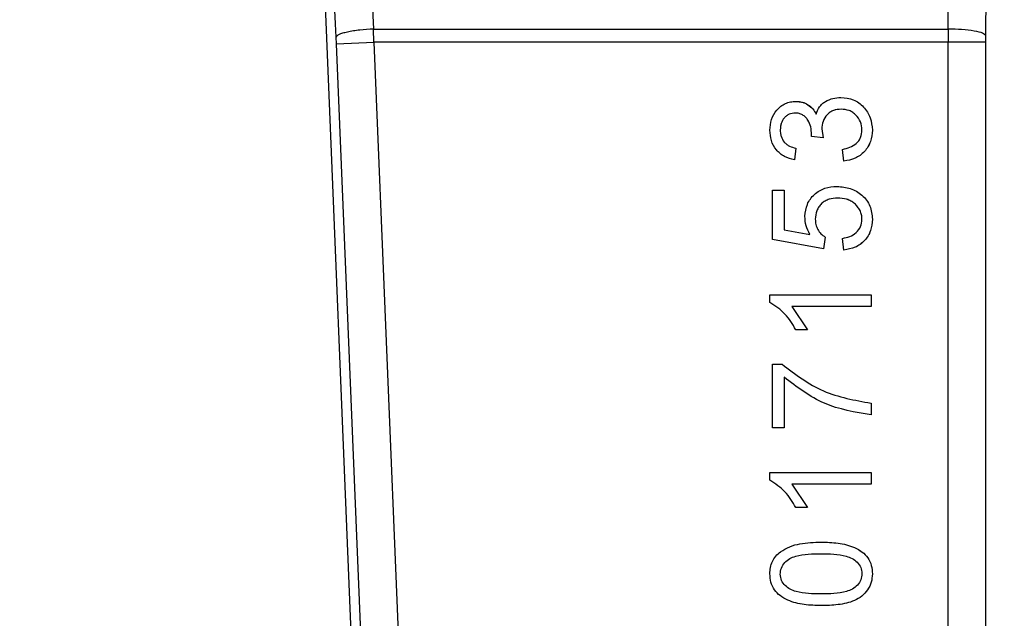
# Model space of a CAD drawing. Header units: inches. Extents: x 144.9 to 238.4, y 214.8 to 247.7.
# Tile 109 of 256: x 152.8068 to 152.9038, y 244.5739 to 244.6329. Entities that reach past the tile are written whole.
import ezdxf

# ---------------------------------------------------------------- set-up
doc = ezdxf.new("R2010")
doc.units = ezdxf.units.IN
doc.header["$LTSCALE"] = 0.25
doc.header["$MEASUREMENT"] = 0
doc.layers.add('ANNOTATIONS', color=1, linetype='Continuous')
doc.layers.add('MOTOR LH', color=7, linetype='Continuous')
doc.styles.add('ARIAL', font='arial.ttf', dxfattribs={"height": 0.09375})
doc.dimstyles.new('STANDARD$0', dxfattribs={"dimtxt": 0.09375, "dimasz": 0.09375, "dimexe": 0.03125, "dimexo": 0.046875, "dimgap": 0.09, "dimtad": 0, "dimtih": 1, "dimtoh": 1, "dimdec": 4, "dimzin": 0, "dimdsep": 46, "dimtxsty": 'ARIAL', "dimcen": 0.09, "dimadec": 0, "dimazin": 0, "dimtfac": 1, "dimtdec": 4, "dimtofl": 0, "dimtmove": 0, "dimatfit": 1, "dimfxl": 1, "dimtolj": 1, "dimtzin": 0, "dimarcsym": 0})

# ---------------------------------------------------------------- blocks, each defined once
blk = doc.blocks.new('*D64')
at = {"layer": 'ANNOTATIONS', "color": 0, "lineweight": -2, "transparency": 16777216}
for p, q in [((152.282685, 244.721067), (152.282685, 245.687367)), ((153.42331, 243.537674), (153.42331, 245.687367)), ((152.376435, 245.656117), (152.567887, 245.656117)), ((153.32956, 245.656117), (153.138107, 245.656117))]:
    blk.add_line(p, q, dxfattribs=at)
at = {"layer": 'ANNOTATIONS', "color": 0, "transparency": 16777216}
for points in [[(152.376435, 245.671742), (152.376435, 245.640492), (152.282685, 245.656117)], [(153.32956, 245.671742), (153.32956, 245.640492), (153.42331, 245.656117)]]:
    blk.add_solid(points, dxfattribs=at)
at = {"layer": 'defpoints', "color": 0, "transparency": 16777216}
for p in [(152.282685, 245.656117), (152.282685, 244.674192), (153.42331, 243.490799)]:
    blk.add_point(p, dxfattribs=at)
at = {"layer": 'ANNOTATIONS', "color": 0, "transparency": 16777216, "insert": (152.852997, 245.656117), "char_height": 0.09375, "attachment_point": 5, "style": 'ARIAL'}
blk.add_mtext('\\A1;18 5/8"', dxfattribs=at)
blk = doc.blocks.new('*D66')
at = {"layer": 'ANNOTATIONS', "color": 0, "lineweight": -2, "transparency": 16777216}
for p, q in [((151.994349, 244.785083), (151.994349, 246.05373)), ((153.42331, 243.537674), (153.42331, 246.05373)), ((152.088099, 246.02248), (152.504488, 246.02248)), ((153.32956, 246.02248), (152.913171, 246.02248))]:
    blk.add_line(p, q, dxfattribs=at)
at = {"layer": 'ANNOTATIONS', "color": 0, "transparency": 16777216}
for points in [[(152.088099, 246.038105), (152.088099, 246.006855), (151.994349, 246.02248)], [(153.32956, 246.038105), (153.32956, 246.006855), (153.42331, 246.02248)]]:
    blk.add_solid(points, dxfattribs=at)
at = {"layer": 'defpoints', "color": 0, "transparency": 16777216}
for p in [(153.42331, 246.02248), (151.994349, 244.738208), (153.42331, 243.490799)]:
    blk.add_point(p, dxfattribs=at)
at = {"layer": 'ANNOTATIONS', "color": 0, "transparency": 16777216, "insert": (152.708829, 246.02248), "char_height": 0.09375, "attachment_point": 5, "style": 'ARIAL'}
blk.add_mtext('\\A1;24""', dxfattribs=at)

msp = doc.modelspace()

# ---------------------------------------------------------------- linework, layer by layer
at = {"layer": 'MOTOR LH'}
for p, q in [((152.840345, 244.551125), (152.835286, 244.673744)), ((152.837998, 244.630497), (152.837969, 244.631144)), ((152.841655, 244.631944), (152.898268, 244.631944)), ((152.841684, 244.630649), (152.841655, 244.631944)), ((152.898268, 244.631944), (152.898266, 244.630649)), ((152.901957, 244.631297), (152.901955, 244.630649)), ((152.837998, 244.630497), (152.841684, 244.630649)), ((152.841238, 244.552057), (152.837998, 244.630497)), ((152.841684, 244.630649), (152.844924, 244.552209)), ((152.901955, 244.630649), (152.841684, 244.630649)), ((152.898266, 244.552209), (152.898266, 244.630649)), ((152.901955, 244.630649), (152.901955, 244.550979)), ((152.884795, 244.621362), (152.884809, 244.62156)), ((152.885818, 244.622097), (152.885954, 244.621235)), ((152.885954, 244.621235), (152.884795, 244.621362)), ((152.883262, 244.620212), (152.883134, 244.619061)), ((152.887991, 244.618934), (152.887863, 244.620084)), ((152.880961, 244.6112), (152.880961, 244.616058)), ((152.880961, 244.616058), (152.882111, 244.616058)), ((152.882111, 244.616058), (152.882111, 244.612159)), ((152.882111, 244.612159), (152.884636, 244.611712)), ((152.886004, 244.610305), (152.880961, 244.6112)), ((152.88615, 244.611456), (152.886004, 244.610305)), ((152.887991, 244.610178), (152.887863, 244.611328)), ((152.880705, 244.605021), (152.880705, 244.605768)), ((152.880705, 244.605768), (152.890675, 244.605768)), ((152.890675, 244.605768), (152.890675, 244.604617)), ((152.890675, 244.604617), (152.882878, 244.604617)), ((152.882878, 244.604617), (152.884412, 244.602316)), ((152.884412, 244.602316), (152.883262, 244.602316)), ((152.880961, 244.592666), (152.880961, 244.598929)), ((152.880961, 244.598929), (152.881901, 244.598929)), ((152.882111, 244.597651), (152.882111, 244.592666)), ((152.890675, 244.595094), (152.890675, 244.593944)), ((152.882111, 244.592666), (152.880961, 244.592666)), ((152.880705, 244.587509), (152.880705, 244.588256)), ((152.880705, 244.588256), (152.890675, 244.588256)), ((152.890675, 244.588256), (152.890675, 244.587105)), ((152.890675, 244.587105), (152.882878, 244.587105)), ((152.882878, 244.587105), (152.884412, 244.584804)), ((152.884412, 244.584804), (152.883262, 244.584804))]:
    msp.add_line(p, q, dxfattribs=at)
for points, knots in [([(152.839763, 244.673901), (152.840057, 244.667013), (152.840658, 244.652945), (152.841318, 244.639041), (152.841655, 244.631944)], [0, 0, 0, 0, 0.48959, 1, 1, 1, 1]), ([(152.898268, 244.631944), (152.898307, 244.638954), (152.898384, 244.652954), (152.898395, 244.667118), (152.8984, 244.674192)], [0, 0, 0, 0, 0.500662, 1, 1, 1, 1]), ([(152.902089, 244.674192), (152.902084, 244.667001), (152.902072, 244.652619), (152.901995, 244.638404), (152.901957, 244.631297)], [0, 0, 0, 0, 0.499998, 1, 1, 1, 1]), ([(152.837969, 244.631144), (152.837639, 244.638203), (152.836979, 244.652318), (152.836378, 244.666603), (152.836077, 244.673744)], [0, 0, 0, 0, 0.50003, 1, 1, 1, 1]), ([(152.841655, 244.631944), (152.841198, 244.631915), (152.840497, 244.63187), (152.83965, 244.631753), (152.839065, 244.631645), (152.838589, 244.631522), (152.838121, 244.631354), (152.838029, 244.631227), (152.837969, 244.631144)], [0, 0, 0, 0, 0.2398277, 0.3685987, 0.5, 0.6314014, 0.7601724, 1, 1, 1, 1]), ([(152.901957, 244.631297), (152.901892, 244.631377), (152.901757, 244.631543), (152.900895, 244.631758), (152.899668, 244.631909), (152.898723, 244.631933), (152.898268, 244.631944)], [0, 0, 0, 0, 0.240547, 0.5, 0.759453, 1, 1, 1, 1]), ([(152.880705, 244.621989), (152.880734, 244.622345), (152.880792, 244.623056), (152.881265, 244.623843), (152.881771, 244.62434), (152.882229, 244.624618), (152.882736, 244.624785), (152.88309, 244.624804), (152.883268, 244.624814)], [0, 0, 0, 0, 0.2497346, 0.499149, 0.6271927, 0.7495965, 0.8747821, 1, 1, 1, 1]), ([(152.880705, 244.621989), (152.880734, 244.622345), (152.880792, 244.623056), (152.881265, 244.623843), (152.881771, 244.624339), (152.882228, 244.62462), (152.882651, 244.624752), (152.883001, 244.624808), (152.883179, 244.624812), (152.883268, 244.624814)], [0, 0, 0, 0, 0.2496882, 0.4990562, 0.6267714, 0.749456, 0.8746184, 0.9373062, 1, 1, 1, 1]), ([(152.883268, 244.624814), (152.883372, 244.624811), (152.883581, 244.624804), (152.883991, 244.62472), (152.884475, 244.62451), (152.88496, 244.624095), (152.88517, 244.623733), (152.885275, 244.623551)], [0, 0, 0, 0, 0.125256, 0.250472, 0.500164, 0.75001, 1, 1, 1, 1]), ([(152.883268, 244.624814), (152.883477, 244.624799), (152.883895, 244.624771), (152.884477, 244.624508), (152.884874, 244.624162), (152.885126, 244.623827), (152.885225, 244.623643), (152.885275, 244.623551)], [0, 0, 0, 0, 0.249894, 0.499617, 0.749492, 0.874738, 1, 1, 1, 1]), ([(152.885275, 244.623551), (152.885362, 244.623805), (152.885491, 244.624182), (152.885853, 244.624578), (152.886285, 244.624887), (152.886913, 244.625149), (152.887444, 244.625181), (152.88771, 244.625197)], [0, 0, 0, 0, 0.249439, 0.371352, 0.499891, 0.74979, 1, 1, 1, 1]), ([(152.885275, 244.623551), (152.885362, 244.623805), (152.885491, 244.624182), (152.885853, 244.624578), (152.886285, 244.624887), (152.886913, 244.625149), (152.887444, 244.625181), (152.88771, 244.625197)], [0, 0, 0, 0, 0.249438, 0.370942, 0.499892, 0.74979, 1, 1, 1, 1]), ([(152.88771, 244.625197), (152.888127, 244.625159), (152.88875, 244.625101), (152.889481, 244.624686), (152.890097, 244.624132), (152.89069, 244.623231), (152.890765, 244.622398), (152.890803, 244.621981)], [0, 0, 0, 0, 0.24962, 0.372625, 0.500365, 0.750112, 1, 1, 1, 1]), ([(152.88771, 244.625197), (152.888127, 244.625159), (152.888749, 244.625101), (152.88948, 244.624686), (152.890096, 244.624133), (152.89069, 244.623231), (152.890765, 244.622398), (152.890803, 244.621981)], [0, 0, 0, 0, 0.249619, 0.372389, 0.500366, 0.750112, 1, 1, 1, 1]), ([(152.88321, 244.623663), (152.883003, 244.623643), (152.882693, 244.623613), (152.882336, 244.623396), (152.882041, 244.62311), (152.881777, 244.622648), (152.881744, 244.622236), (152.881728, 244.622029)], [0, 0, 0, 0, 0.249268, 0.373711, 0.499764, 0.74971, 1, 1, 1, 1]), ([(152.88321, 244.623663), (152.883003, 244.623643), (152.882693, 244.623613), (152.882337, 244.623397), (152.88204, 244.62311), (152.881836, 244.62274), (152.881741, 244.622338), (152.881732, 244.622132), (152.881728, 244.622029)], [0, 0, 0, 0, 0.249077, 0.373055, 0.499378, 0.749133, 0.874544, 1, 1, 1, 1]), ([(152.884809, 244.62156), (152.884797, 244.621807), (152.884771, 244.622301), (152.884529, 244.622888), (152.884222, 244.623277), (152.883926, 244.623504), (152.88358, 244.623642), (152.883333, 244.623656), (152.88321, 244.623663)], [0, 0, 0, 0, 0.250135, 0.499635, 0.629075, 0.749844, 0.874861, 1, 1, 1, 1]), ([(152.887721, 244.624047), (152.887466, 244.624025), (152.887082, 244.623992), (152.886627, 244.62375), (152.886244, 244.623416), (152.885887, 244.622862), (152.885841, 244.622352), (152.885818, 244.622097)], [0, 0, 0, 0, 0.249788, 0.375234, 0.500544, 0.750125, 1, 1, 1, 1]), ([(152.887721, 244.624047), (152.887466, 244.624025), (152.887082, 244.623992), (152.886628, 244.62375), (152.886244, 244.623417), (152.885887, 244.622862), (152.885841, 244.622352), (152.885818, 244.622097)], [0, 0, 0, 0, 0.249789, 0.374822, 0.500543, 0.750124, 1, 1, 1, 1]), ([(152.889781, 244.621999), (152.889753, 244.62227), (152.889696, 244.622812), (152.889294, 244.623386), (152.888883, 244.623735), (152.888399, 244.62399), (152.887993, 244.624024), (152.887721, 244.624047)], [0, 0, 0, 0, 0.24961, 0.499268, 0.626304, 0.750119, 1, 1, 1, 1]), ([(152.889781, 244.621999), (152.889753, 244.62227), (152.889696, 244.622812), (152.889294, 244.623386), (152.888883, 244.623735), (152.888399, 244.62399), (152.887993, 244.624024), (152.887721, 244.624047)], [0, 0, 0, 0, 0.24961, 0.499268, 0.625871, 0.750119, 1, 1, 1, 1]), ([(152.883134, 244.619061), (152.882795, 244.619149), (152.882284, 244.61928), (152.881696, 244.619664), (152.881209, 244.62016), (152.880783, 244.620945), (152.880731, 244.621641), (152.880705, 244.621989)], [0, 0, 0, 0, 0.2499985, 0.3777202, 0.5005447, 0.7500803, 1, 1, 1, 1]), ([(152.883134, 244.619061), (152.882795, 244.619149), (152.882284, 244.61928), (152.881696, 244.619664), (152.881209, 244.62016), (152.880783, 244.620945), (152.880731, 244.621641), (152.880705, 244.621989)], [0, 0, 0, 0, 0.249998, 0.377429, 0.500545, 0.75008, 1, 1, 1, 1]), ([(152.881728, 244.622029), (152.881732, 244.62192), (152.881739, 244.621702), (152.881836, 244.621275), (152.882039, 244.620877), (152.882354, 244.620572), (152.882726, 244.620337), (152.883048, 244.620262), (152.883262, 244.620212)], [0, 0, 0, 0, 0.125305, 0.250572, 0.499925, 0.623883, 0.750155, 1, 1, 1, 1]), ([(152.887863, 244.620084), (152.888105, 244.620142), (152.888588, 244.620256), (152.889139, 244.620573), (152.88948, 244.620936), (152.889727, 244.621375), (152.889759, 244.62175), (152.889781, 244.621999)], [0, 0, 0, 0, 0.250482, 0.500237, 0.626038, 0.750614, 1, 1, 1, 1]), ([(152.890803, 244.621981), (152.890771, 244.621598), (152.890706, 244.620831), (152.890171, 244.619995), (152.889603, 244.619486), (152.888937, 244.619094), (152.888371, 244.618998), (152.887991, 244.618934)], [0, 0, 0, 0, 0.2498707, 0.4993868, 0.6266568, 0.7500223, 1, 1, 1, 1]), ([(152.890803, 244.621981), (152.890772, 244.621597), (152.890725, 244.62102), (152.890379, 244.620331), (152.890032, 244.619869), (152.889602, 244.619486), (152.888938, 244.619094), (152.888371, 244.618998), (152.887991, 244.618934)], [0, 0, 0, 0, 0.249576, 0.374786, 0.499978, 0.626827, 0.750317, 1, 1, 1, 1]), ([(152.884156, 244.613497), (152.884203, 244.613901), (152.884295, 244.614709), (152.88493, 244.615543), (152.885569, 244.61603), (152.88631, 244.616369), (152.886919, 244.616412), (152.887324, 244.616441)], [0, 0, 0, 0, 0.249428, 0.499087, 0.62354, 0.749851, 1, 1, 1, 1]), ([(152.887324, 244.616441), (152.887768, 244.616403), (152.888655, 244.616328), (152.889642, 244.61574), (152.890252, 244.615099), (152.890705, 244.614324), (152.890764, 244.613658), (152.890803, 244.613211)], [0, 0, 0, 0, 0.250009, 0.49973, 0.62735, 0.750422, 1, 1, 1, 1]), ([(152.887324, 244.616441), (152.887768, 244.616403), (152.888655, 244.616328), (152.889641, 244.61574), (152.890252, 244.6151), (152.890705, 244.614324), (152.890764, 244.613658), (152.890803, 244.613211)], [0, 0, 0, 0, 0.250009, 0.499731, 0.62712, 0.750422, 1, 1, 1, 1]), ([(152.88738, 244.615291), (152.887094, 244.615273), (152.886664, 244.615245), (152.886138, 244.615015), (152.885793, 244.614759), (152.885519, 244.614431), (152.885241, 244.613928), (152.885204, 244.613498), (152.885179, 244.613211)], [0, 0, 0, 0, 0.249904, 0.376415, 0.50027, 0.625446, 0.75063, 1, 1, 1, 1]), ([(152.88738, 244.615291), (152.887094, 244.615273), (152.886664, 244.615246), (152.886138, 244.615015), (152.885793, 244.614759), (152.885519, 244.614431), (152.885241, 244.613928), (152.885204, 244.613498), (152.885179, 244.613211)], [0, 0, 0, 0, 0.249904, 0.376023, 0.50027, 0.625446, 0.75063, 1, 1, 1, 1]), ([(152.889781, 244.613196), (152.889772, 244.613344), (152.889755, 244.613642), (152.889604, 244.614068), (152.889362, 244.614445), (152.889056, 244.614768), (152.888685, 244.615018), (152.888129, 244.615243), (152.887678, 244.615272), (152.88738, 244.615291)], [0, 0, 0, 0, 0.1250566, 0.2500301, 0.3758695, 0.5002163, 0.6222867, 0.7503483, 1, 1, 1, 1]), ([(152.889781, 244.613196), (152.889772, 244.613344), (152.889756, 244.613642), (152.889604, 244.614068), (152.889363, 244.614445), (152.889057, 244.614767), (152.888685, 244.615018), (152.88813, 244.615243), (152.887678, 244.615272), (152.88738, 244.615291)], [0, 0, 0, 0, 0.125054, 0.250025, 0.375484, 0.500225, 0.621934, 0.750353, 1, 1, 1, 1]), ([(152.884636, 244.611712), (152.884497, 244.611993), (152.884219, 244.612557), (152.884177, 244.613184), (152.884156, 244.613497)], [0, 0, 0, 0, 0.5000584, 1, 1, 1, 1]), ([(152.885179, 244.613211), (152.885182, 244.613124), (152.885188, 244.612949), (152.885253, 244.612605), (152.885414, 244.612196), (152.885719, 244.611759), (152.886006, 244.611557), (152.88615, 244.611456)], [0, 0, 0, 0, 0.1252, 0.250392, 0.500301, 0.750139, 1, 1, 1, 1]), ([(152.887863, 244.611328), (152.888105, 244.611376), (152.888587, 244.611471), (152.889231, 244.611851), (152.889695, 244.612458), (152.889752, 244.61295), (152.889781, 244.613196)], [0, 0, 0, 0, 0.250785, 0.500745, 0.750514, 1, 1, 1, 1]), ([(152.890803, 244.613211), (152.890772, 244.612828), (152.890709, 244.612061), (152.890182, 244.611225), (152.889616, 244.610713), (152.888943, 244.610331), (152.888371, 244.610239), (152.887991, 244.610178)], [0, 0, 0, 0, 0.249873, 0.499336, 0.623311, 0.750027, 1, 1, 1, 1]), ([(152.890803, 244.613211), (152.890772, 244.612828), (152.890708, 244.612061), (152.890183, 244.611222), (152.889613, 244.610714), (152.888943, 244.61033), (152.888371, 244.610238), (152.887991, 244.610178)], [0, 0, 0, 0, 0.2498946, 0.4993786, 0.6241722, 0.7500051, 1, 1, 1, 1]), ([(152.883262, 244.602316), (152.882941, 244.602867), (152.882299, 244.603967), (152.881236, 244.604669), (152.880705, 244.605021)], [0, 0, 0, 0, 0.500023, 1, 1, 1, 1]), ([(152.881901, 244.598929), (152.88321, 244.597939), (152.885828, 244.595958), (152.88906, 244.595382), (152.890675, 244.595094)], [0, 0, 0, 0, 0.500034, 1, 1, 1, 1]), ([(152.890675, 244.593944), (152.889095, 244.594205), (152.885932, 244.594729), (152.883385, 244.596676), (152.882111, 244.597651)], [0, 0, 0, 0, 0.4997407, 1, 1, 1, 1]), ([(152.883262, 244.584804), (152.882941, 244.585355), (152.882299, 244.586455), (152.881236, 244.587157), (152.880705, 244.587509)], [0, 0, 0, 0, 0.500023, 1, 1, 1, 1]), ([(152.881744, 244.580458), (152.882043, 244.580641), (152.882641, 244.581007), (152.884011, 244.581351), (152.88506, 244.58139), (152.885758, 244.581417)], [0, 0, 0, 0, 0.249717, 0.499863, 1, 1, 1, 1]), ([(152.885758, 244.581417), (152.886316, 244.5814), (152.88743, 244.581366), (152.888817, 244.581031), (152.889799, 244.580483), (152.89039, 244.579878), (152.89075, 244.579116), (152.890786, 244.578557), (152.890803, 244.578277)], [0, 0, 0, 0, 0.250398, 0.500294, 0.631464, 0.750238, 0.875018, 1, 1, 1, 1]), ([(152.885758, 244.581417), (152.886316, 244.5814), (152.88743, 244.581366), (152.888816, 244.581031), (152.889798, 244.580483), (152.89039, 244.579878), (152.89075, 244.579116), (152.890786, 244.578557), (152.890803, 244.578277)], [0, 0, 0, 0, 0.250399, 0.500295, 0.63127, 0.750237, 0.875018, 1, 1, 1, 1]), ([(152.880705, 244.578293), (152.880708, 244.578397), (152.880713, 244.578605), (152.880775, 244.579017), (152.880932, 244.579516), (152.88127, 244.580051), (152.881586, 244.580322), (152.881744, 244.580458)], [0, 0, 0, 0, 0.125192, 0.250352, 0.500219, 0.750028, 1, 1, 1, 1]), ([(152.881728, 244.578239), (152.881748, 244.578451), (152.881787, 244.578873), (152.882151, 244.579412), (152.882647, 244.579812), (152.883846, 244.580244), (152.884906, 244.580256), (152.885754, 244.580267)], [0, 0, 0, 0, 0.124737, 0.249542, 0.374546, 0.499738, 1, 1, 1, 1]), ([(152.885754, 244.580267), (152.886589, 244.580254), (152.887633, 244.580239), (152.88882, 244.579827), (152.889317, 244.579447), (152.889711, 244.578939), (152.889757, 244.578522), (152.889781, 244.578313)], [0, 0, 0, 0, 0.500306, 0.625537, 0.750628, 0.875404, 1, 1, 1, 1]), ([(152.885758, 244.575154), (152.8852, 244.57517), (152.884084, 244.575203), (152.882695, 244.575539), (152.881713, 244.576088), (152.881118, 244.576691), (152.880759, 244.577454), (152.880723, 244.578013), (152.880705, 244.578293)], [0, 0, 0, 0, 0.2504113, 0.5002832, 0.6317661, 0.7502382, 0.875006, 1, 1, 1, 1]), ([(152.885758, 244.575154), (152.8852, 244.57517), (152.884084, 244.575203), (152.882695, 244.575538), (152.881713, 244.576088), (152.881118, 244.576691), (152.880759, 244.577454), (152.880723, 244.578013), (152.880705, 244.578293)], [0, 0, 0, 0, 0.250412, 0.500284, 0.631564, 0.750238, 0.875006, 1, 1, 1, 1]), ([(152.885754, 244.576304), (152.884921, 244.576315), (152.883879, 244.576328), (152.882697, 244.57674), (152.882195, 244.577111), (152.8818, 244.577616), (152.881752, 244.578032), (152.881728, 244.578239)], [0, 0, 0, 0, 0.50039, 0.625628, 0.750713, 0.875447, 1, 1, 1, 1]), ([(152.889781, 244.578313), (152.88976, 244.578103), (152.889718, 244.577682), (152.889347, 244.577151), (152.888849, 244.576758), (152.887655, 244.576327), (152.886599, 244.576314), (152.885754, 244.576304)], [0, 0, 0, 0, 0.124698, 0.249472, 0.374507, 0.499682, 1, 1, 1, 1]), ([(152.890803, 244.578277), (152.890783, 244.577998), (152.890743, 244.577439), (152.890356, 244.576678), (152.889778, 244.576065), (152.888811, 244.575491), (152.887425, 244.575201), (152.886314, 244.575169), (152.885758, 244.575154)], [0, 0, 0, 0, 0.12494, 0.249782, 0.374761, 0.499701, 0.749539, 1, 1, 1, 1])]:
    msp.add_open_spline(points, degree=3, knots=knots, dxfattribs=at)

# ---------------------------------------------------------------- dimensions: what is measured, and where the dimension line sits
at = {"layer": 'ANNOTATIONS'}
for base, p1, p2, text, picture, middle in [((153.42331, 246.02248), (151.994349, 244.738208), (153.42331, 243.490799), '24""', '*D66', (152.708829, 246.02248)), ((152.282685, 245.656117), (153.42331, 243.490799), (152.282685, 244.674192), '18 5/8"', '*D64', (152.852997, 245.656117))]:
    dim = msp.add_linear_dim(base=base, p1=p1, p2=p2, text=text, dimstyle='STANDARD$0', dxfattribs=at)
    dim.commit()
    dim.dimension.update_dxf_attribs({"geometry": picture, "text_midpoint": middle, "dimtype": 160})

doc.saveas('drawing.dxf')
